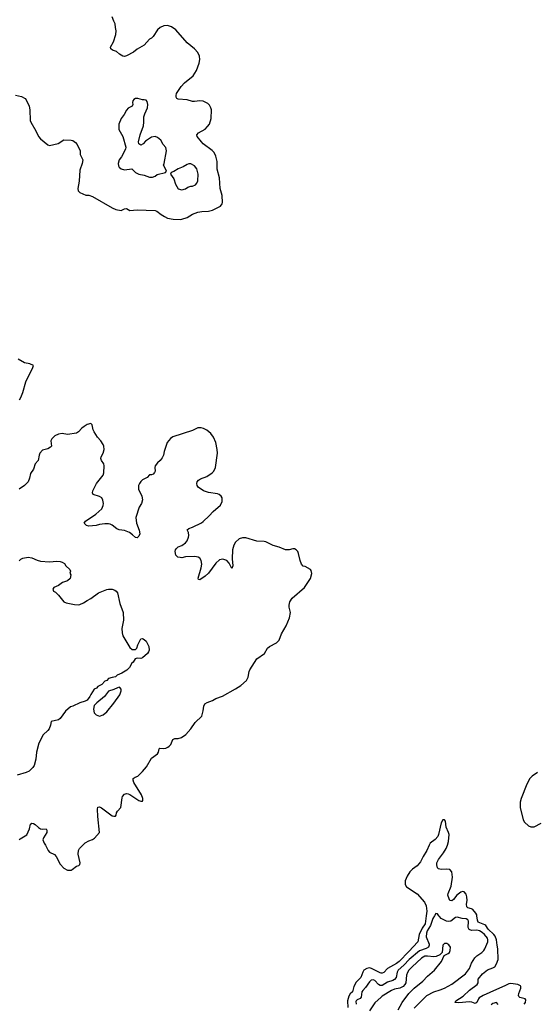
# Model space of a CAD drawing. Header units: inches. Extents: x 1603819 to 1745079, y 385938 to 533966.
# Tile 67 of 256: x 1615956 to 1621736, y 419010 to 430016. Entities that reach past the tile are written whole.
import ezdxf

# ---------------------------------------------------------------- set-up
doc = ezdxf.new("R2010")
doc.units = ezdxf.units.IN
doc.header["$MEASUREMENT"] = 0
for name, color, linetype in [('B6411', 7, 'Continuous'), ('B6412', 7, 'Continuous'), ('B6413', 7, 'Continuous'), ('B6421', 7, 'Continuous'), ('B6422', 7, 'Continuous')]:
    doc.layers.add(name, color=color, linetype=linetype)

msp = doc.modelspace()

# ---------------------------------------------------------------- linework, layer by layer
at = {"layer": 'B6411', "color": 5}
for points, elevation in [([(1620000, 419360), (1619990, 419363), (1619892, 419412), (1619870, 419417), (1619838, 419410), (1619807, 419390), (1619794, 419370), (1619773, 419310), (1619721, 419259), (1619696, 419210), (1619678, 419150), (1619654, 419126), (1619639, 419101), (1619624, 419050), (1619627, 418973)], 320), ([(1620000, 419220), (1619990, 419220), (1619970, 419230), (1619930, 419278), (1619910, 419284), (1619890, 419279), (1619870, 419263), (1619823, 419197), (1619794, 419166), (1619785, 419150), (1619778, 419090), (1619765, 419075), (1619730, 419060), (1619720, 419050), (1619718, 419042), (1619721, 419010)], 340), ([(1620000, 419090), (1619930, 419025), (1619870, 418938)], 360)]:
    msp.add_lwpolyline(points, dxfattribs=dict(at, elevation=elevation))
at = {"layer": 'B6412', "color": 5}
for points, elevation in [([(1615910, 429173), (1615977, 429157), (1616016, 429136), (1616030, 429121), (1616063, 429050), (1616068, 429010), (1616072, 428890), (1616079, 428870), (1616135, 428775), (1616167, 428710), (1616190, 428683), (1616270, 428616), (1616290, 428611), (1616387, 428633), (1616450, 428672), (1616530, 428671), (1616550, 428665), (1616582, 428642), (1616600, 428620), (1616631, 428550), (1616631, 428510), (1616661, 428450), (1616656, 428410), (1616627, 428333), (1616622, 428210), (1616605, 428130), (1616610, 428105), (1616630, 428085), (1616696, 428056), (1616730, 428053), (1616770, 428041), (1616990, 427913), (1617030, 427895), (1617090, 427883), (1617130, 427902), (1617150, 427905), (1617190, 427885), (1617270, 427891), (1617470, 427885), (1617490, 427877), (1617538, 427838), (1617575, 427815), (1617610, 427798), (1617674, 427786), (1617750, 427783), (1617770, 427786), (1617830, 427806), (1617890, 427842), (1617950, 427866), (1617993, 427873), (1618070, 427875), (1618114, 427886), (1618202, 427930), (1618223, 427957), (1618226, 427974), (1618220, 428050), (1618199, 428130), (1618192, 428250), (1618165, 428345), (1618165, 428430), (1618149, 428490), (1618130, 428530), (1618110, 428553), (1618010, 428629), (1617991, 428650), (1617943, 428710), (1617938, 428730), (1617955, 428750), (1618030, 428791), (1618058, 428822), (1618078, 428850), (1618098, 428910), (1618100, 429010), (1618096, 429030), (1618079, 429059), (1618059, 429079), (1618010, 429105), (1617970, 429111), (1617910, 429100), (1617890, 429102), (1617830, 429122), (1617728, 429128), (1617715, 429135), (1617706, 429150), (1617706, 429170), (1617712, 429190), (1617763, 429270), (1617800, 429310), (1617896, 429390), (1617934, 429450), (1617962, 429530), (1617970, 429570), (1617966, 429610), (1617948, 429650), (1617912, 429692), (1617830, 429759), (1617702, 429902), (1617656, 429936), (1617610, 429950), (1617570, 429947), (1617528, 429930), (1617497, 429903), (1617450, 429829), (1617431, 429810), (1617410, 429799), (1617350, 429730), (1617270, 429685), (1617230, 429652), (1617150, 429612), (1617130, 429605), (1617110, 429607), (1617073, 429630), (1617039, 429659), (1616996, 429676), (1616974, 429690), (1616973, 429710), (1617007, 429770), (1617032, 429850), (1617035, 429890), (1617026, 429930), (1617024, 429970), (1617011, 430000)], 320), ([(1615953, 425767), (1615967, 425793), (1615990, 425850), (1616026, 425970), (1616104, 426130), (1616110, 426150), (1616071, 426170), (1616010, 426182), (1615940, 426220)], 320), ([(1615949, 420850), (1615960, 420860), (1616035, 420905), (1616066, 420970), (1616075, 421025), (1616090, 421035), (1616110, 421031), (1616130, 421019), (1616166, 420986), (1616190, 420973), (1616210, 420968), (1616252, 420970), (1616258, 420958), (1616258, 420930), (1616221, 420870), (1616213, 420850), (1616228, 420810), (1616246, 420790), (1616274, 420730), (1616290, 420710), (1616344, 420684), (1616364, 420664), (1616410, 420577), (1616450, 420533), (1616490, 420511), (1616530, 420511), (1616543, 420517), (1616590, 420556), (1616617, 420563), (1616630, 420574), (1616633, 420590), (1616609, 420690), (1616613, 420730), (1616626, 420750), (1616690, 420815), (1616730, 420838), (1616770, 420851), (1616794, 420866), (1616847, 420930), (1616830, 421110), (1616827, 421190), (1616830, 421212), (1616850, 421216), (1616870, 421207), (1616990, 421118), (1617010, 421112), (1617027, 421113), (1617036, 421124), (1617038, 421150), (1617049, 421170), (1617089, 421211), (1617101, 421319), (1617106, 421334), (1617130, 421358), (1617150, 421366), (1617170, 421363), (1617190, 421355), (1617290, 421287), (1617310, 421281), (1617330, 421282), (1617334, 421290), (1617333, 421310), (1617318, 421350), (1617233, 421490), (1617225, 421515), (1617226, 421534), (1617248, 421550), (1617279, 421561), (1617329, 421611), (1617374, 421666), (1617430, 421763), (1617499, 421810), (1617509, 421830), (1617516, 421864), (1617525, 421875), (1617570, 421871), (1617590, 421874), (1617614, 421886), (1617630, 421895), (1617647, 421913), (1617670, 421971), (1617690, 421981), (1617730, 421981), (1617767, 421993), (1617814, 422026), (1617869, 422090), (1617919, 422161), (1617994, 422230), (1618009, 422291), (1618016, 422344), (1618029, 422370), (1618055, 422385), (1618114, 422406), (1618150, 422427), (1618225, 422455), (1618370, 422535), (1618430, 422573), (1618493, 422630), (1618513, 422667), (1618522, 422730), (1618529, 422750), (1618609, 422870), (1618694, 422930), (1618730, 422991), (1618749, 423010), (1618829, 423051), (1618858, 423082), (1618884, 423150), (1618939, 423241), (1618976, 423330), (1618984, 423390), (1618970, 423450), (1618970, 423470), (1618978, 423510), (1619006, 423550), (1619142, 423670), (1619211, 423770), (1619224, 423824), (1619218, 423858), (1619209, 423870), (1619150, 423903), (1619129, 423909), (1619110, 423929), (1619092, 423970), (1619075, 424050), (1619067, 424070), (1619049, 424090), (1619030, 424101), (1619010, 424101), (1618969, 424091), (1618930, 424092), (1618860, 424120), (1618790, 424139), (1618710, 424180), (1618690, 424185), (1618610, 424188), (1618486, 424226), (1618450, 424226), (1618410, 424212), (1618370, 424177), (1618350, 424142), (1618338, 424090), (1618332, 423990), (1618339, 423910), (1618330, 423882), (1618300, 423940), (1618272, 423972), (1618230, 423986), (1618190, 423979), (1618150, 423943), (1618070, 423828), (1618030, 423795), (1617970, 423756), (1617958, 423758), (1617954, 423774), (1617988, 423888), (1617992, 423930), (1617985, 423970), (1617970, 423996), (1617953, 424010), (1617915, 424015), (1617810, 424011), (1617770, 424002), (1617750, 424003), (1617725, 424010), (1617701, 424030), (1617695, 424070), (1617700, 424090), (1617710, 424107), (1617730, 424122), (1617770, 424138), (1617812, 424170), (1617830, 424190), (1617844, 424230), (1617847, 424250), (1617844, 424284), (1617830, 424312), (1617848, 424330), (1617890, 424344), (1617990, 424393), (1618010, 424407), (1618077, 424470), (1618120, 424520), (1618201, 424590), (1618222, 424630), (1618221, 424670), (1618209, 424690), (1618188, 424708), (1618170, 424716), (1618070, 424731), (1618013, 424750), (1617952, 424790), (1617940, 424810), (1617937, 424830), (1617941, 424850), (1617956, 424870), (1617977, 424883), (1618050, 424910), (1618110, 424950), (1618129, 424971), (1618148, 425012), (1618168, 425170), (1618166, 425210), (1618151, 425290), (1618124, 425350), (1618093, 425390), (1618050, 425428), (1618013, 425447), (1617987, 425453), (1617950, 425455), (1617890, 425424), (1617670, 425353), (1617644, 425336), (1617604, 425290), (1617573, 425190), (1617565, 425150), (1617550, 425117), (1617528, 425090), (1617496, 425064), (1617472, 425030), (1617469, 425010), (1617472, 424970), (1617465, 424955), (1617450, 424937), (1617430, 424929), (1617410, 424929), (1617383, 424897), (1617330, 424872), (1617310, 424853), (1617296, 424830), (1617286, 424810), (1617286, 424770), (1617321, 424690), (1617331, 424650), (1617319, 424610), (1617291, 424569), (1617257, 424450), (1617264, 424390), (1617292, 424310), (1617299, 424270), (1617290, 424243), (1617270, 424225), (1617250, 424228), (1617219, 424259), (1617183, 424283), (1617130, 424306), (1617070, 424313), (1617044, 424324), (1616990, 424367), (1616970, 424378), (1616950, 424382), (1616910, 424380), (1616850, 424373), (1616810, 424362), (1616730, 424356), (1616703, 424363), (1616679, 424390), (1616692, 424410), (1616808, 424490), (1616874, 424550), (1616890, 424585), (1616894, 424610), (1616887, 424647), (1616874, 424670), (1616847, 424687), (1616778, 424710), (1616769, 424729), (1616773, 424750), (1616815, 424830), (1616890, 424925), (1616899, 424950), (1616902, 425030), (1616896, 425050), (1616870, 425090), (1616864, 425110), (1616867, 425130), (1616888, 425170), (1616900, 425210), (1616896, 425250), (1616888, 425268), (1616862, 425310), (1616825, 425350), (1616788, 425410), (1616778, 425430), (1616767, 425487), (1616750, 425504), (1616710, 425493), (1616676, 425470), (1616650, 425449), (1616615, 425410), (1616590, 425395), (1616490, 425378), (1616430, 425390), (1616390, 425382), (1616350, 425364), (1616314, 425330), (1616305, 425310), (1616310, 425250), (1616302, 425238), (1616270, 425218), (1616210, 425203), (1616182, 425170), (1616173, 425147), (1616161, 425090), (1616129, 425050), (1616109, 424991), (1616076, 424944), (1616066, 424890), (1616051, 424850), (1616010, 424808), (1615949, 424770)], 320), ([(1615950, 423966), (1615970, 423986), (1615990, 423998), (1616050, 424009), (1616090, 424001), (1616153, 423973), (1616190, 423962), (1616290, 423957), (1616370, 423962), (1616410, 423958), (1616432, 423952), (1616456, 423936), (1616472, 423912), (1616518, 423870), (1616526, 423850), (1616518, 423830), (1616528, 423810), (1616522, 423770), (1616490, 423743), (1616436, 423724), (1616390, 423691), (1616338, 423670), (1616328, 423650), (1616335, 423630), (1616357, 423617), (1616390, 423585), (1616449, 423510), (1616477, 423497), (1616570, 423481), (1616610, 423476), (1616630, 423479), (1616670, 423496), (1616710, 423525), (1616753, 423547), (1616836, 423610), (1616930, 423646), (1616950, 423650), (1616990, 423650), (1617020, 423640), (1617034, 423630), (1617049, 423609), (1617075, 423490), (1617115, 423390), (1617116, 423304), (1617099, 423210), (1617102, 423162), (1617109, 423130), (1617190, 422998), (1617216, 422976), (1617250, 422975), (1617265, 422990), (1617276, 423030), (1617310, 423095), (1617330, 423099), (1617350, 423089), (1617370, 423069), (1617401, 423010), (1617405, 422970), (1617397, 422950), (1617385, 422930), (1617330, 422883), (1617310, 422875), (1617270, 422879), (1617249, 422871), (1617225, 422835), (1617210, 422822), (1617186, 422774), (1617156, 422744), (1617098, 422710), (1617048, 422690), (1617026, 422670), (1616990, 422665), (1616949, 422651), (1616929, 422631), (1616910, 422622), (1616875, 422585), (1616830, 422562), (1616815, 422545), (1616790, 422531), (1616750, 422472), (1616742, 422450), (1616710, 422411), (1616690, 422398), (1616630, 422381), (1616550, 422341), (1616525, 422335), (1616470, 422285), (1616410, 422206), (1616390, 422191), (1616309, 422171), (1616302, 422130), (1616284, 422090), (1616269, 422071), (1616217, 422023), (1616170, 421930), (1616144, 421830), (1616136, 421750), (1616119, 421681), (1616103, 421657), (1616062, 421618), (1616030, 421603), (1615927, 421573)], 340)]:
    msp.add_lwpolyline(points, dxfattribs=dict(at, elevation=elevation))
at = {"layer": 'B6412', "color": 5, "elevation": 340}
for points in [[(1617250, 429137), (1617234, 429126), (1617223, 429110), (1617217, 429090), (1617221, 429070), (1617216, 429050), (1617170, 429027), (1617150, 429006), (1617123, 428957), (1617090, 428910), (1617066, 428850), (1617066, 428790), (1617110, 428710), (1617143, 428590), (1617141, 428570), (1617095, 428485), (1617067, 428450), (1617059, 428410), (1617063, 428383), (1617068, 428368), (1617090, 428351), (1617130, 428337), (1617210, 428348), (1617250, 428308), (1617290, 428289), (1617350, 428277), (1617410, 428256), (1617443, 428257), (1617470, 428267), (1617494, 428286), (1617586, 428310), (1617598, 428322), (1617589, 428350), (1617565, 428390), (1617573, 428410), (1617597, 428550), (1617590, 428586), (1617560, 428620), (1617535, 428670), (1617499, 428699), (1617472, 428712), (1617430, 428703), (1617363, 428657), (1617338, 428630), (1617310, 428615), (1617289, 428629), (1617284, 428650), (1617302, 428730), (1617341, 428830), (1617346, 428870), (1617344, 428930), (1617355, 428965), (1617386, 429030), (1617389, 429070), (1617381, 429101), (1617370, 429115), (1617350, 429122), (1617330, 429119), (1617277, 429137)], [(1617870, 428404), (1617850, 428404), (1617830, 428397), (1617785, 428370), (1617729, 428351), (1617681, 428319), (1617652, 428308), (1617642, 428290), (1617679, 428239), (1617699, 428179), (1617730, 428125), (1617770, 428116), (1617810, 428127), (1617837, 428143), (1617870, 428154), (1617890, 428155), (1617922, 428170), (1617939, 428190), (1617950, 428214), (1617952, 428290), (1617939, 428350), (1617910, 428384)], [(1617070, 422554), (1617050, 422549), (1617011, 422529), (1616951, 422509), (1616906, 422450), (1616820, 422380), (1616791, 422350), (1616783, 422310), (1616791, 422270), (1616810, 422245), (1616850, 422231), (1616890, 422247), (1616930, 422281), (1617010, 422375), (1617075, 422470), (1617093, 422513), (1617092, 422532), (1617078, 422550)]]:
    msp.add_lwpolyline(points, close=True, dxfattribs=at)
at = {"layer": 'B6413', "color": 5, "elevation": 320}
msp.add_lwpolyline([(1617011, 430000), (1616989, 430049)], dxfattribs=at)
at = {"layer": 'B6421', "color": 5}
for points, elevation in [([(1620596, 420000), (1620579, 419970), (1620551, 419890), (1620514, 419830), (1620506, 419806), (1620504, 419764), (1620536, 419684), (1620538, 419670), (1620531, 419649), (1620505, 419635), (1620430, 419609), (1620315, 419510), (1620254, 419446), (1620191, 419390), (1620178, 419370), (1620167, 419310), (1620150, 419287), (1620130, 419275), (1620070, 419257), (1620010, 419221), (1620000, 419220)], 340), ([(1620503, 420000), (1620492, 419910), (1620459, 419861), (1620426, 419790), (1620411, 419709), (1620310, 419599), (1620200, 419490), (1620170, 419466), (1620072, 419410), (1620030, 419366), (1620010, 419358), (1620000, 419360)], 320), ([(1620370, 418968), (1620510, 419109), (1620590, 419149), (1620660, 419170), (1620707, 419190), (1620790, 419235), (1620944, 419350), (1620989, 419411), (1621012, 419470), (1621049, 419531), (1621070, 419552), (1621126, 419590), (1621148, 419610), (1621160, 419630), (1621192, 419710), (1621194, 419730), (1621190, 419750), (1621157, 419790), (1621130, 419813), (1621100, 419830), (1621070, 419840), (1621010, 419835), (1620986, 419846), (1620975, 419870), (1620978, 419938), (1620970, 419956), (1620950, 419965), (1620908, 419968), (1620850, 419984), (1620830, 419980), (1620779, 419941), (1620750, 419934), (1620730, 419940), (1620671, 419971), (1620652, 419990), (1620645, 420000)], 340), ([(1621599, 419010), (1621614, 419030), (1621619, 419059), (1621612, 419072), (1621550, 419086), (1621539, 419099), (1621536, 419110), (1621539, 419130), (1621563, 419190), (1621564, 419210), (1621558, 419218), (1621530, 419233), (1621450, 419242), (1621430, 419239), (1621385, 419215), (1621290, 419177), (1621142, 419110), (1621098, 419082), (1621088, 419070), (1621070, 419032), (1621058, 419022), (1621050, 419020), (1621014, 419034), (1620990, 419038), (1620870, 419025), (1620829, 419030), (1620836, 419050), (1620919, 419101), (1620990, 419167), (1621074, 419230), (1621085, 419250), (1621084, 419290), (1621133, 419350), (1621190, 419394), (1621250, 419416), (1621271, 419430), (1621290, 419462), (1621308, 419512), (1621307, 419630), (1621297, 419670), (1621290, 419730), (1621275, 419770), (1621262, 419790), (1621198, 419850), (1621170, 419890), (1621159, 419899), (1621085, 419930), (1621077, 419950), (1621071, 420000)], 320), ([(1620191, 418950), (1620234, 419030), (1620309, 419131), (1620369, 419191), (1620468, 419270), (1620517, 419323), (1620595, 419390), (1620674, 419490), (1620706, 419554), (1620750, 419577), (1620763, 419590), (1620771, 419610), (1620774, 419650), (1620756, 419676), (1620734, 419690), (1620710, 419690), (1620690, 419670), (1620681, 419590), (1620656, 419564), (1620615, 419545), (1620590, 419540), (1620518, 419550), (1620490, 419547), (1620450, 419524), (1620348, 419430), (1620309, 419390), (1620294, 419366), (1620284, 419336), (1620275, 419250), (1620265, 419230), (1620248, 419210), (1620210, 419190), (1620150, 419179), (1620114, 419166), (1620010, 419100), (1620000, 419090)], 360), ([(1621310, 419009), (1621290, 419029), (1621250, 419018), (1621230, 419003)], 340)]:
    msp.add_lwpolyline(points, dxfattribs=dict(at, elevation=elevation))
at = {"layer": 'B6422', "color": 5}
for points, elevation in [([(1621750, 421601), (1621690, 421562), (1621665, 421535), (1621629, 421470), (1621565, 421310), (1621555, 421270), (1621554, 421210), (1621590, 421073), (1621605, 421045), (1621650, 421004), (1621675, 420995), (1621710, 420995), (1621790, 421035)], 320), ([(1621071, 420000), (1621070, 420010), (1621060, 420030), (1621025, 420070), (1621010, 420078), (1620968, 420088), (1620960, 420100), (1620954, 420130), (1620961, 420170), (1620959, 420210), (1620950, 420241), (1620930, 420266), (1620910, 420272), (1620890, 420264), (1620846, 420230), (1620810, 420181), (1620790, 420166), (1620770, 420172), (1620761, 420190), (1620746, 420230), (1620748, 420248), (1620782, 420330), (1620799, 420430), (1620792, 420492), (1620770, 420516), (1620730, 420520), (1620670, 420517), (1620643, 420523), (1620630, 420534), (1620621, 420570), (1620623, 420590), (1620640, 420630), (1620698, 420702), (1620727, 420753), (1620743, 420790), (1620753, 420830), (1620760, 420910), (1620755, 420930), (1620726, 420990), (1620718, 421058), (1620710, 421072), (1620689, 421071), (1620670, 421038), (1620642, 420910), (1620633, 420887), (1620606, 420854), (1620550, 420810), (1620536, 420790), (1620512, 420728), (1620470, 420662), (1620439, 420601), (1620402, 420558), (1620350, 420521), (1620321, 420490), (1620290, 420443), (1620269, 420390), (1620268, 420348), (1620282, 420322), (1620404, 420244), (1620484, 420150), (1620503, 420110), (1620510, 420050), (1620503, 420000)], 320), ([(1620645, 420000), (1620630, 420022), (1620610, 420026), (1620596, 420000)], 340)]:
    msp.add_lwpolyline(points, dxfattribs=dict(at, elevation=elevation))

doc.saveas('drawing.dxf')
